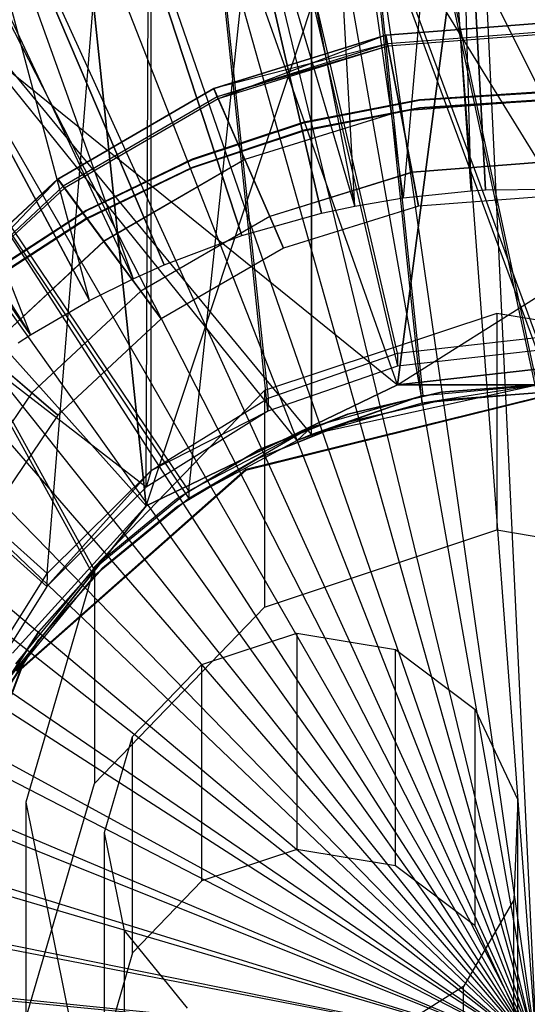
# Model space of a CAD drawing. Extents: x 0.1 to 16.1, y -7.1 to 6.9.
# Tile 52 of 118: x 7.832 to 8.075, y -0.089 to 0.382. Entities that reach past the tile are written whole.
import ezdxf

# ---------------------------------------------------------------- set-up
doc = ezdxf.new("R2010")
doc.units = 0
doc.header["$LTSCALE"] = 2.54
doc.layers.get('0').update_dxf_attribs({"color": 13, "linetype": 'CONTINUOUS'})

# ---------------------------------------------------------------- blocks, each defined once
blk = doc.blocks.new('DROPS_WOOD_A_PM_STL')
at = {"color": 0}
for p, q in [((7.95844, 2.09288, 13.79763), (8.05542, 0.30078, 14.34855)), ((7.95844, 2.09288, 13.79763), (8.05542, 0.30078, 14.34855)), ((7.92385, 2.09074, 13.79763), (8.04842, 0.30035, 14.34855)), ((7.92385, 2.09074, 13.79763), (8.04842, 0.30035, 14.34855)), ((7.76309, 2.07373, 13.79764), (8.01591, 0.29691, 14.34855)), ((7.76309, 2.07373, 13.79764), (8.01591, 0.29691, 14.34855)), ((7.64921, 2.05454, 13.79765), (7.99288, 0.29303, 14.34855)), ((7.64921, 2.05454, 13.79765), (7.99288, 0.29303, 14.34855)), ((7.9769, 0.28961, 14.34855), (7.57015, 2.03764, 13.79765)), ((7.9769, 0.28961, 14.34855), (7.57015, 2.03764, 13.79765)), ((7.38109, 1.98486, 13.79768), (7.93866, 0.27894, 14.34856)), ((7.38109, 1.98486, 13.79768), (7.93866, 0.27894, 14.34856)), ((7.19735, 1.91581, 13.79772), (7.90151, 0.26498, 14.34857)), ((7.19735, 1.91581, 13.79772), (7.90151, 0.26498, 14.34857)), ((7.12356, 1.88276, 13.79773), (7.88659, 0.25829, 14.34857)), ((7.12356, 1.88276, 13.79773), (7.88659, 0.25829, 14.34857)), ((7.02033, 1.831, 13.79776), (7.86571, 0.24783, 14.34858)), ((7.02033, 1.831, 13.79776), (7.86571, 0.24783, 14.34858)), ((6.88054, 1.74979, 13.7978), (7.83744, 0.2314, 14.34859)), ((6.88054, 1.74979, 13.7978), (7.83744, 0.2314, 14.34859)), ((7.84545, 0.11716, 26.37521), (7.15965, 0.73008, 26.30847)), ((7.84545, 0.11716, 26.37521), (7.15965, 0.73008, 26.30847)), ((7.84545, 0.11716, 26.37521), (7.89523, 0.73012, 26.37664)), ((7.84545, 0.11716, 26.37521), (7.89523, 0.73012, 26.37664)), ((8.01324, 0.2226, 26.37937), (7.89523, 0.73012, 26.37664)), ((7.89523, 0.73012, 26.37664), (7.95124, 0.20108, 26.37837)), ((8.01324, 0.2226, 26.37937), (7.89523, 0.73012, 26.37664)), ((8.0799, 0.23012, 26.37974), (7.89523, 0.73012, 26.37664)), ((8.0799, 0.23012, 26.37974), (7.89523, 0.73012, 26.37664)), ((7.89523, 0.16647, 26.37693), (7.89523, 0.73012, 26.37664)), ((7.89523, 0.16647, 26.37693), (7.89523, 0.73012, 26.37664)), ((7.89523, 0.73012, 26.37664), (7.95124, 0.20108, 26.37837)), ((7.89295, 0.15849, 14.38269), (7.15965, 0.72397, 14.45049)), ((7.89295, 0.15849, 14.38269), (7.15965, 0.72397, 14.45049)), ((7.84538, 0.1109, 14.38439), (7.15965, 0.72397, 14.45049)), ((7.84538, 0.1109, 14.38439), (7.15965, 0.72397, 14.45049)), ((7.89295, 0.15849, 14.38269), (7.89523, 0.72394, 14.38233)), ((7.89295, 0.15849, 14.38269), (7.89523, 0.72394, 14.38233)), ((7.95117, 0.19486, 14.38114), (7.89523, 0.72394, 14.38233)), ((7.89523, 0.72394, 14.38233), (8.01324, 0.21641, 14.38011)), ((7.95117, 0.19486, 14.38114), (7.89523, 0.72394, 14.38233)), ((8.14676, 0.21641, 14.38011), (7.89523, 0.72394, 14.38233)), ((8.14676, 0.21641, 14.38011), (7.89523, 0.72394, 14.38233)), ((8.0801, 0.22394, 14.37974), (7.89523, 0.72394, 14.38233)), ((8.0801, 0.22394, 14.37974), (7.89523, 0.72394, 14.38233)), ((7.89523, 0.72394, 14.38233), (8.01324, 0.21641, 14.38011)), ((7.89295, 0.14957, 39.41102), (7.38541, 0.71502, 39.35462)), ((7.38541, 0.71502, 39.35462), (8.01324, 0.20749, 39.41483)), ((7.38541, 0.71502, 39.35462), (8.01324, 0.20749, 39.41483)), ((7.89295, 0.14957, 31.41977), (7.38541, 0.71502, 31.47616)), ((7.89295, 0.14957, 31.41977), (7.38541, 0.71502, 31.47616)), ((7.89295, 0.14957, 39.41102), (7.38541, 0.71502, 39.35462)), ((7.89295, 0.14957, 43.4132), (7.83364, 0.71502, 43.4116)), ((7.89295, 0.14957, 43.4132), (7.83364, 0.71502, 43.4116)), ((8.01324, 0.20749, 43.41512), (7.83364, 0.71502, 43.4116)), ((8.01324, 0.20749, 43.41512), (7.83364, 0.71502, 43.4116)), ((7.83364, 0.71502, 27.41919), (7.89295, 0.14957, 27.41758)), ((8.14676, 0.20749, 27.41567), (7.83364, 0.71502, 27.41919)), ((8.14676, 0.20749, 27.41567), (7.83364, 0.71502, 27.41919)), ((8.01324, 0.20749, 27.41567), (7.83364, 0.71502, 27.41919)), ((8.01324, 0.20749, 27.41567), (7.83364, 0.71502, 27.41919)), ((7.83364, 0.71502, 27.41919), (7.89295, 0.14957, 27.41758)), ((7.89295, 0.14957, 31.41977), (8.08, 0.71502, 31.41539)), ((7.89295, 0.14957, 31.41977), (8.08, 0.71502, 31.41539)), ((8.01324, 0.20749, 43.41512), (8.81815, 0.71502, 43.38127)), ((8.01324, 0.20749, 43.41512), (8.81815, 0.71502, 43.38127)), ((8.08, 0.71502, 39.41539), (8.01324, 0.20749, 39.41483)), ((8.08, 0.71502, 39.41539), (8.01324, 0.20749, 39.41483)), ((8.01324, 0.20749, 31.41595), (8.08, 0.71502, 31.41539)), ((8.01324, 0.20749, 31.41595), (8.08, 0.71502, 31.41539)), ((7.86787, 0.11945, 38.91924), (7.54313, 0.7073, 38.88395)), ((7.86787, 0.11945, 38.91924), (7.54313, 0.7073, 38.88395)), ((7.91324, 0.1567, 38.92168), (7.54313, 0.7073, 38.88395)), ((7.91324, 0.1567, 38.92168), (7.54313, 0.7073, 38.88395)), ((7.91324, 0.1567, 38.92168), (7.97222, 0.70732, 38.92371)), ((7.91324, 0.1567, 38.92168), (7.97222, 0.70732, 38.92371)), ((7.97222, 0.70732, 38.92371), (8.08, 0.20732, 38.92498)), ((7.97222, 0.70732, 38.92371), (8.08, 0.20732, 38.92498)), ((7.97222, 0.70732, 38.92371), (8.02531, 0.20229, 38.9252)), ((7.97222, 0.18729, 38.92398), (7.97222, 0.70732, 38.92371)), ((7.97222, 0.18729, 38.92398), (7.97222, 0.70732, 38.92371)), ((7.97222, 0.70732, 38.92371), (8.02531, 0.20229, 38.9252)), ((7.54313, 0.70374, 31.96679), (7.86787, 0.11585, 31.93211)), ((7.54313, 0.70374, 31.96679), (7.86787, 0.11585, 31.93211)), ((7.54313, 0.70374, 31.96679), (7.91325, 0.15311, 31.92963)), ((7.97203, 0.18361, 31.9273), (7.54313, 0.70374, 31.96679)), ((7.97203, 0.18361, 31.9273), (7.54313, 0.70374, 31.96679)), ((7.96519, 0.18088, 31.92752), (7.54313, 0.70374, 31.96679)), ((7.96519, 0.18088, 31.92752), (7.54313, 0.70374, 31.96679)), ((7.54313, 0.70374, 31.96679), (7.91325, 0.15311, 31.92963)), ((7.97203, 0.18361, 31.9273), (7.97222, 0.70372, 31.92703)), ((7.97203, 0.18361, 31.9273), (7.97222, 0.70372, 31.92703)), ((8.08, 0.20371, 31.92563), (7.97222, 0.70372, 31.92703)), ((8.02501, 0.19863, 31.92606), (7.97222, 0.70372, 31.92703)), ((8.08, 0.20371, 31.92563), (7.97222, 0.70372, 31.92703)), ((8.02501, 0.19863, 31.92606), (7.97222, 0.70372, 31.92703)), ((8.04052, 0.57614, 14.29959), (8.01591, 0.29691, 14.34855)), ((8.04052, 0.57614, 14.29959), (8.01591, 0.29691, 14.34855)), ((8.05542, 0.30078, 14.34855), (8.04052, 0.57614, 14.29959)), ((8.04052, 0.57614, 14.29959), (8.04842, 0.30035, 14.34855)), ((8.05542, 0.30078, 14.34855), (8.04052, 0.57614, 14.29959)), ((8.04052, 0.57614, 14.29959), (8.04842, 0.30035, 14.34855)), ((7.97707, 0.56992, 14.2996), (8.01591, 0.29691, 14.34855)), ((7.99288, 0.29303, 14.34855), (7.97707, 0.56992, 14.2996)), ((7.99288, 0.29303, 14.34855), (7.97707, 0.56992, 14.2996)), ((7.97707, 0.56992, 14.2996), (8.01591, 0.29691, 14.34855)), ((7.9144, 0.5582, 14.2996), (7.9769, 0.28961, 14.34855)), ((7.99288, 0.29303, 14.34855), (7.9144, 0.5582, 14.2996)), ((7.9144, 0.5582, 14.2996), (7.9769, 0.28961, 14.34855)), ((7.99288, 0.29303, 14.34855), (7.9144, 0.5582, 14.2996)), ((7.93866, 0.27894, 14.34856), (7.853, 0.54106, 14.29961)), ((7.93866, 0.27894, 14.34856), (7.853, 0.54106, 14.29961)), ((7.90151, 0.26498, 14.34857), (7.79332, 0.51863, 14.29962)), ((7.79332, 0.51863, 14.29962), (7.88659, 0.25829, 14.34857)), ((7.90151, 0.26498, 14.34857), (7.79332, 0.51863, 14.29962)), ((7.86571, 0.24783, 14.34858), (7.79332, 0.51863, 14.29962)), ((7.86571, 0.24783, 14.34858), (7.79332, 0.51863, 14.29962)), ((7.79332, 0.51863, 14.29962), (7.88659, 0.25829, 14.34857)), ((7.86571, 0.24783, 14.34858), (7.73583, 0.49108, 14.29964)), ((7.73583, 0.49108, 14.29964), (7.83744, 0.2314, 14.34859)), ((7.73583, 0.49108, 14.29964), (7.83744, 0.2314, 14.34859)), ((7.86571, 0.24783, 14.34858), (7.73583, 0.49108, 14.29964)), ((7.83744, 0.2314, 14.34859), (7.68095, 0.45863, 14.29965)), ((7.83744, 0.2314, 14.34859), (7.68095, 0.45863, 14.29965)), ((8.08, -0.11157, 2.26919), (8.03795, 0.44959, 2.3228)), ((8.08, -0.11157, 2.26919), (8.03795, 0.44959, 2.3228)), ((8.08, -0.11157, 2.26919), (7.98229, 0.44261, 2.3228)), ((8.08, -0.11157, 2.26919), (7.98229, 0.44261, 2.3228)), ((8.08, -0.11157, 2.26919), (7.9276, 0.43013, 2.32281)), ((8.08, -0.11157, 2.26919), (7.9276, 0.43013, 2.32281)), ((8.08, -0.11157, 2.26919), (7.87442, 0.41226, 2.32282)), ((8.08, -0.11157, 2.26919), (7.87442, 0.41226, 2.32282)), ((8.08, -0.11157, 2.26919), (7.82329, 0.38919, 2.32283)), ((8.08, -0.11157, 2.26919), (7.82329, 0.38919, 2.32283)), ((8.00765, 0.37492, 211.49526), (8.09372, 0.38153, 211.49526)), ((8.00765, 0.37492, 211.49526), (8.09372, 0.38153, 211.49526)), ((8.09372, 0.38149, 211.41526), (8.00765, 0.37488, 211.41526)), ((8.09372, 0.38149, 211.41526), (8.00765, 0.37488, 211.41526)), ((8.00765, 0.37488, 211.40427), (8.09372, 0.38148, 211.40427)), ((8.00765, 0.37488, 211.40427), (8.09372, 0.38148, 211.40427)), ((8.09372, 0.38144, 211.32427), (8.00765, 0.37484, 211.32427)), ((8.09372, 0.38144, 211.32427), (8.00765, 0.37484, 211.32427)), ((8.09357, 0.37719, 211.41321), (8.00846, 0.37066, 211.41321)), ((8.09357, 0.37719, 211.41321), (8.00846, 0.37066, 211.41321)), ((7.92521, 0.34933, 211.49529), (8.00765, 0.37492, 211.49526)), ((7.92521, 0.34933, 211.49529), (8.00765, 0.37492, 211.49526)), ((7.92521, 0.34928, 211.40427), (8.00765, 0.37488, 211.40427)), ((8.00765, 0.37488, 211.41526), (7.92521, 0.34929, 211.41528)), ((8.00765, 0.37488, 211.41526), (7.92521, 0.34929, 211.41528)), ((7.92521, 0.34928, 211.40427), (8.00765, 0.37488, 211.40427)), ((8.00765, 0.37484, 211.32427), (7.92521, 0.34924, 211.32429)), ((8.00765, 0.37484, 211.32427), (7.92521, 0.34924, 211.32429)), ((8.00765, 0.37488, 211.40427), (7.92736, 0.34438, 211.40857)), ((8.00765, 0.37488, 211.40427), (7.92736, 0.34438, 211.40857)), ((8.00765, 0.37492, 211.49526), (8.01461, 0.33848, 211.48682)), ((8.00765, 0.37492, 211.49526), (8.01461, 0.33848, 211.48682)), ((8.00846, 0.37066, 211.41321), (8.00765, 0.37488, 211.41526)), ((8.00846, 0.37066, 211.41321), (8.00765, 0.37488, 211.41526)), ((8.00765, 0.37488, 211.40427), (8.00866, 0.36961, 211.40854)), ((8.00765, 0.37488, 211.40427), (8.00866, 0.36961, 211.40854)), ((8.01461, 0.3384, 211.33276), (8.00765, 0.37484, 211.32427)), ((8.01461, 0.3384, 211.33276), (8.00765, 0.37484, 211.32427)), ((8.09353, 0.37613, 211.40854), (8.00866, 0.36961, 211.40854)), ((8.09353, 0.37613, 211.40854), (8.00866, 0.36961, 211.40854)), ((8.00846, 0.37066, 211.41321), (7.92521, 0.34929, 211.41528)), ((8.00846, 0.37066, 211.41321), (7.92521, 0.34929, 211.41528)), ((8.00846, 0.37066, 211.41321), (7.92693, 0.34535, 211.41321)), ((8.00846, 0.37066, 211.41321), (7.92693, 0.34535, 211.41321)), ((8.00866, 0.36961, 211.40854), (7.92693, 0.34535, 211.41321)), ((8.00866, 0.36961, 211.40854), (7.92693, 0.34535, 211.41321)), ((8.00866, 0.36961, 211.40854), (7.92736, 0.34438, 211.40857)), ((8.00866, 0.36961, 211.40854), (7.92736, 0.34438, 211.40857)), ((8.00866, 0.36961, 211.40854), (8.00846, 0.37066, 211.41321)), ((8.00866, 0.36961, 211.40854), (8.00846, 0.37066, 211.41321)), ((8.08, -0.11157, 2.26919), (7.77471, 0.36114, 2.32284)), ((8.08, -0.11157, 2.26919), (7.77471, 0.36114, 2.32284)), ((7.85053, 0.30603, 211.49531), (7.92521, 0.34933, 211.49529)), ((7.85053, 0.30603, 211.49531), (7.92521, 0.34933, 211.49529)), ((7.92521, 0.34929, 211.41528), (7.85053, 0.30599, 211.41531)), ((7.92521, 0.34929, 211.41528), (7.85053, 0.30599, 211.41531)), ((7.85053, 0.30599, 211.4043), (7.92521, 0.34928, 211.40427)), ((7.85053, 0.30599, 211.4043), (7.92521, 0.34928, 211.40427)), ((7.92521, 0.34924, 211.32429), (7.85053, 0.30595, 211.32432)), ((7.92521, 0.34924, 211.32429), (7.85053, 0.30595, 211.32432)), ((7.92521, 0.34933, 211.49529), (7.9401, 0.31535, 211.48684)), ((7.92521, 0.34933, 211.49529), (7.9401, 0.31535, 211.48684)), ((7.92693, 0.34535, 211.41321), (7.92521, 0.34929, 211.41528)), ((7.92693, 0.34535, 211.41321), (7.92521, 0.34929, 211.41528)), ((7.92521, 0.34928, 211.40427), (7.92736, 0.34438, 211.40857)), ((7.92521, 0.34928, 211.40427), (7.92736, 0.34438, 211.40857)), ((7.9401, 0.31527, 211.33276), (7.92521, 0.34924, 211.32429)), ((7.9401, 0.31527, 211.33276), (7.92521, 0.34924, 211.32429)), ((7.92693, 0.34535, 211.41321), (7.85309, 0.30254, 211.41323)), ((7.92693, 0.34535, 211.41321), (7.85309, 0.30254, 211.41323)), ((7.92736, 0.34438, 211.40857), (7.85372, 0.30168, 211.40859)), ((7.92736, 0.34438, 211.40857), (7.85372, 0.30168, 211.40859)), ((7.92736, 0.34438, 211.40857), (7.92693, 0.34535, 211.41321)), ((7.92736, 0.34438, 211.40857), (7.92693, 0.34535, 211.41321)), ((8.0924, 0.34445, 211.48682), (8.01461, 0.33848, 211.48682)), ((8.0924, 0.34445, 211.48682), (8.01461, 0.33848, 211.48682)), ((8.0924, 0.34437, 211.33276), (8.01461, 0.3384, 211.33276)), ((8.0924, 0.34437, 211.33276), (8.01461, 0.3384, 211.33276)), ((8.08, 0.34758, 39.42491), (8.02373, 0.34397, 39.42491)), ((8.08, 0.34758, 39.42491), (8.02373, 0.34397, 39.42491)), ((8.02373, 0.34371, 38.92491), (8.08, 0.34732, 38.92491)), ((8.02373, 0.34371, 38.92491), (8.08, 0.34732, 38.92491)), ((8.02373, 0.34397, 39.42491), (7.96839, 0.33319, 39.42492)), ((8.02373, 0.34397, 39.42491), (7.96839, 0.33319, 39.42492)), ((7.96839, 0.33293, 38.92492), (8.02373, 0.34371, 38.92491)), ((7.96839, 0.33293, 38.92492), (8.02373, 0.34371, 38.92491)), ((8.02373, 0.34011, 31.93742), (7.96839, 0.32933, 31.93742)), ((8.02373, 0.34011, 31.93742), (7.96839, 0.32933, 31.93742)), ((7.96839, 0.32907, 31.43742), (8.02373, 0.33985, 31.43742)), ((7.96839, 0.32907, 31.43742), (8.02373, 0.33985, 31.43742)), ((8.02373, 0.34397, 39.42491), (8.02373, 0.34371, 38.92491)), ((8.02373, 0.34397, 39.42491), (8.02373, 0.34371, 38.92491)), ((8.08, 0.34372, 31.93741), (8.02373, 0.34011, 31.93742)), ((8.08, 0.34372, 31.93741), (8.02373, 0.34011, 31.93742)), ((8.02373, 0.33985, 31.43742), (8.08, 0.34346, 31.43741)), ((8.02373, 0.33985, 31.43742), (8.08, 0.34346, 31.43741)), ((8.02373, 0.34011, 31.93742), (8.02373, 0.33985, 31.43742)), ((8.02373, 0.34011, 31.93742), (8.02373, 0.33985, 31.43742)), ((8.01461, 0.33848, 211.48682), (7.9401, 0.31535, 211.48684)), ((8.01461, 0.33848, 211.48682), (7.9401, 0.31535, 211.48684)), ((8.01461, 0.3384, 211.33276), (7.9401, 0.31527, 211.33276)), ((8.01461, 0.3384, 211.33276), (7.9401, 0.31527, 211.33276)), ((8.01461, 0.33848, 211.48682), (8.0202, 0.30925, 211.46311)), ((8.01461, 0.33848, 211.48682), (8.0202, 0.30925, 211.46311)), ((8.0202, 0.30919, 211.35649), (8.01461, 0.3384, 211.33276)), ((8.0202, 0.30919, 211.35649), (8.01461, 0.3384, 211.33276)), ((7.96839, 0.33319, 39.42492), (7.91488, 0.31542, 39.42493)), ((7.96839, 0.33319, 39.42492), (7.91488, 0.31542, 39.42493)), ((7.91488, 0.31517, 38.92493), (7.96839, 0.33293, 38.92492)), ((7.91488, 0.31517, 38.92493), (7.96839, 0.33293, 38.92492)), ((7.96839, 0.33319, 39.42492), (7.96839, 0.33293, 38.92492)), ((7.96839, 0.33319, 39.42492), (7.96839, 0.33293, 38.92492)), ((8.08, -0.11157, 2.26919), (7.72916, 0.3284, 2.32286)), ((8.08, -0.11157, 2.26919), (7.72916, 0.3284, 2.32286)), ((7.96839, 0.32933, 31.93742), (7.91488, 0.31156, 31.93743)), ((7.96839, 0.32933, 31.93742), (7.91488, 0.31156, 31.93743)), ((7.91488, 0.31131, 31.43743), (7.96839, 0.32907, 31.43742)), ((7.91488, 0.31131, 31.43743), (7.96839, 0.32907, 31.43742)), ((7.96839, 0.32933, 31.93742), (7.96839, 0.32907, 31.43742)), ((7.96839, 0.32933, 31.93742), (7.96839, 0.32907, 31.43742)), ((7.91488, 0.31542, 39.42493), (7.86408, 0.29096, 39.42494)), ((7.91488, 0.31542, 39.42493), (7.86408, 0.29096, 39.42494)), ((7.86408, 0.2907, 38.92494), (7.91488, 0.31517, 38.92493)), ((7.86408, 0.2907, 38.92494), (7.91488, 0.31517, 38.92493)), ((7.91488, 0.31156, 31.93743), (7.86408, 0.2871, 31.93745)), ((7.91488, 0.31156, 31.93743), (7.86408, 0.2871, 31.93745)), ((7.86408, 0.28684, 31.43745), (7.91488, 0.31131, 31.43743)), ((7.86408, 0.28684, 31.43745), (7.91488, 0.31131, 31.43743)), ((7.9401, 0.31535, 211.48684), (7.87261, 0.27622, 211.48687)), ((7.9401, 0.31535, 211.48684), (7.87261, 0.27622, 211.48687)), ((7.9401, 0.31527, 211.33276), (7.87261, 0.27614, 211.33279)), ((7.9401, 0.31527, 211.33276), (7.87261, 0.27614, 211.33279)), ((7.91488, 0.31542, 39.42493), (7.91488, 0.31517, 38.92493)), ((7.91488, 0.31542, 39.42493), (7.91488, 0.31517, 38.92493)), ((7.91488, 0.31156, 31.93743), (7.91488, 0.31131, 31.43743)), ((7.91488, 0.31156, 31.93743), (7.91488, 0.31131, 31.43743)), ((7.9401, 0.31535, 211.48684), (7.95205, 0.28809, 211.46313)), ((7.9401, 0.31535, 211.48684), (7.95205, 0.28809, 211.46313)), ((7.95205, 0.28804, 211.35652), (7.9401, 0.31527, 211.33276)), ((7.95205, 0.28804, 211.35652), (7.9401, 0.31527, 211.33276)), ((8.09134, 0.31471, 211.46311), (8.0202, 0.30925, 211.46311)), ((8.09134, 0.31471, 211.46311), (8.0202, 0.30925, 211.46311)), ((8.09134, 0.31465, 211.35649), (8.0202, 0.30919, 211.35649)), ((8.09134, 0.31465, 211.35649), (8.0202, 0.30919, 211.35649)), ((8.0202, 0.30925, 211.46311), (7.95205, 0.28809, 211.46313)), ((8.0202, 0.30925, 211.46311), (7.95205, 0.28809, 211.46313)), ((8.0202, 0.30919, 211.35649), (7.95205, 0.28804, 211.35652)), ((8.0202, 0.30919, 211.35649), (7.95205, 0.28804, 211.35652)), ((8.0202, 0.30925, 211.46311), (8.02329, 0.29301, 211.42883)), ((8.0202, 0.30925, 211.46311), (8.02329, 0.29301, 211.42883)), ((8.02329, 0.29299, 211.3908), (8.0202, 0.30919, 211.35649)), ((8.02329, 0.29299, 211.3908), (8.0202, 0.30919, 211.35649)), ((7.78735, 0.24721, 211.49534), (7.85053, 0.30603, 211.49531)), ((7.78735, 0.24721, 211.49534), (7.85053, 0.30603, 211.49531)), ((7.78735, 0.24716, 211.40435), (7.85053, 0.30599, 211.4043)), ((7.85053, 0.30599, 211.41531), (7.78735, 0.24716, 211.41533)), ((7.85053, 0.30599, 211.41531), (7.78735, 0.24716, 211.41533)), ((7.78735, 0.24716, 211.40435), (7.85053, 0.30599, 211.4043)), ((7.85053, 0.30595, 211.32432), (7.78735, 0.24712, 211.32434)), ((7.85053, 0.30595, 211.32432), (7.78735, 0.24712, 211.32434)), ((7.85309, 0.30254, 211.41323), (7.79062, 0.24436, 211.41326)), ((7.85309, 0.30254, 211.41323), (7.79062, 0.24436, 211.41326)), ((7.85053, 0.30599, 211.4043), (7.79142, 0.24367, 211.40862)), ((7.85053, 0.30599, 211.4043), (7.79142, 0.24367, 211.40862)), ((7.85372, 0.30168, 211.40859), (7.79142, 0.24367, 211.40862)), ((7.85372, 0.30168, 211.40859), (7.79142, 0.24367, 211.40862)), ((7.85053, 0.30603, 211.49531), (7.87261, 0.27622, 211.48687)), ((7.85053, 0.30603, 211.49531), (7.87261, 0.27622, 211.48687)), ((7.85053, 0.30599, 211.41531), (7.85309, 0.30254, 211.41323)), ((7.85053, 0.30599, 211.41531), (7.85309, 0.30254, 211.41323)), ((7.85372, 0.30168, 211.40859), (7.85053, 0.30599, 211.4043)), ((7.85372, 0.30168, 211.40859), (7.85053, 0.30599, 211.4043)), ((7.87261, 0.27614, 211.33279), (7.85053, 0.30595, 211.32432)), ((7.87261, 0.27614, 211.33279), (7.85053, 0.30595, 211.32432)), ((7.85309, 0.30254, 211.41323), (7.85372, 0.30168, 211.40859)), ((7.85309, 0.30254, 211.41323), (7.85372, 0.30168, 211.40859)), ((8.01591, 0.29691, 14.34855), (8.04842, 0.30035, 14.34855)), ((8.01591, 0.29691, 14.34855), (8.04842, 0.30035, 14.34855)), ((8.09075, 0.29819, 211.42883), (8.02329, 0.29301, 211.42883)), ((8.09075, 0.29819, 211.42883), (8.02329, 0.29301, 211.42883)), ((8.09075, 0.29817, 211.3908), (8.02329, 0.29299, 211.3908)), ((8.09075, 0.29817, 211.3908), (8.02329, 0.29299, 211.3908)), ((8.04842, 0.30035, 14.34855), (8.05542, 0.30078, 14.34855)), ((8.04842, 0.30035, 14.34855), (8.05542, 0.30078, 14.34855)), ((8.05542, 0.30078, 14.34855), (8.09511, 0.3012, 14.34855)), ((8.05542, 0.30078, 14.34855), (8.09511, 0.3012, 14.34855)), ((8.02329, 0.29301, 211.42883), (7.95868, 0.27296, 211.42886)), ((8.02329, 0.29301, 211.42883), (7.95868, 0.27296, 211.42886)), ((8.02329, 0.29299, 211.3908), (7.95868, 0.27294, 211.3908)), ((8.02329, 0.29299, 211.3908), (7.95868, 0.27294, 211.3908)), ((7.9769, 0.28961, 14.34855), (7.99288, 0.29303, 14.34855)), ((7.9769, 0.28961, 14.34855), (7.99288, 0.29303, 14.34855)), ((7.99288, 0.29303, 14.34855), (8.01591, 0.29691, 14.34855)), ((7.99288, 0.29303, 14.34855), (8.01591, 0.29691, 14.34855)), ((8.02329, 0.29301, 211.42883), (8.02329, 0.29299, 211.3908)), ((8.02329, 0.29301, 211.42883), (8.02329, 0.29299, 211.3908)), ((8.08, -0.11157, 2.26919), (7.6871, 0.29128, 2.32288)), ((8.08, -0.11157, 2.26919), (7.6871, 0.29128, 2.32288)), ((7.86408, 0.29096, 39.42494), (7.81683, 0.2602, 39.42496)), ((7.86408, 0.29096, 39.42494), (7.81683, 0.2602, 39.42496)), ((7.81683, 0.25994, 38.92496), (7.86408, 0.2907, 38.92494)), ((7.81683, 0.25994, 38.92496), (7.86408, 0.2907, 38.92494)), ((7.86408, 0.29096, 39.42494), (7.86408, 0.2907, 38.92494)), ((7.86408, 0.29096, 39.42494), (7.86408, 0.2907, 38.92494)), ((7.95205, 0.28809, 211.46313), (7.89032, 0.2523, 211.46313)), ((7.95205, 0.28809, 211.46313), (7.89032, 0.2523, 211.46313)), ((7.95205, 0.28804, 211.35652), (7.89032, 0.25225, 211.35652)), ((7.95205, 0.28804, 211.35652), (7.89032, 0.25225, 211.35652)), ((7.93866, 0.27894, 14.34856), (7.9769, 0.28961, 14.34855)), ((7.93866, 0.27894, 14.34856), (7.9769, 0.28961, 14.34855)), ((7.95205, 0.28809, 211.46313), (7.95868, 0.27296, 211.42886)), ((7.95205, 0.28809, 211.46313), (7.95868, 0.27296, 211.42886)), ((7.95868, 0.27294, 211.3908), (7.95205, 0.28804, 211.35652)), ((7.95868, 0.27294, 211.3908), (7.95205, 0.28804, 211.35652)), ((7.86408, 0.2871, 31.93745), (7.81683, 0.25634, 31.93746)), ((7.86408, 0.2871, 31.93745), (7.81683, 0.25634, 31.93746)), ((7.81683, 0.25609, 31.43746), (7.86408, 0.28684, 31.43745)), ((7.81683, 0.25609, 31.43746), (7.86408, 0.28684, 31.43745)), ((7.86408, 0.2871, 31.93745), (7.86408, 0.28684, 31.43745)), ((7.86408, 0.2871, 31.93745), (7.86408, 0.28684, 31.43745)), ((7.90151, 0.26498, 14.34857), (7.93866, 0.27894, 14.34856)), ((7.90151, 0.26498, 14.34857), (7.93866, 0.27894, 14.34856)), ((7.87261, 0.27622, 211.48687), (7.81551, 0.22305, 211.48689)), ((7.87261, 0.27622, 211.48687), (7.81551, 0.22305, 211.48689)), ((7.87261, 0.27614, 211.33279), (7.81551, 0.22297, 211.33281)), ((7.87261, 0.27614, 211.33279), (7.81551, 0.22297, 211.33281)), ((7.87261, 0.27622, 211.48687), (7.89032, 0.2523, 211.46313)), ((7.87261, 0.27622, 211.48687), (7.89032, 0.2523, 211.46313)), ((7.89032, 0.25225, 211.35652), (7.87261, 0.27614, 211.33279)), ((7.89032, 0.25225, 211.35652), (7.87261, 0.27614, 211.33279)), ((7.95868, 0.27296, 211.42886), (7.90014, 0.23902, 211.42886)), ((7.95868, 0.27296, 211.42886), (7.90014, 0.23902, 211.42886)), ((7.95868, 0.27294, 211.3908), (7.90014, 0.239, 211.39082)), ((7.95868, 0.27294, 211.3908), (7.90014, 0.239, 211.39082)), ((7.95868, 0.27296, 211.42886), (7.95868, 0.27294, 211.3908)), ((7.95868, 0.27296, 211.42886), (7.95868, 0.27294, 211.3908)), ((7.88659, 0.25829, 14.34857), (7.90151, 0.26498, 14.34857)), ((7.88659, 0.25829, 14.34857), (7.90151, 0.26498, 14.34857)), ((7.86571, 0.24783, 14.34858), (7.88659, 0.25829, 14.34857)), ((7.86571, 0.24783, 14.34858), (7.88659, 0.25829, 14.34857)), ((8.08, -0.11157, 2.26919), (7.64894, 0.25015, 2.3229)), ((8.08, -0.11157, 2.26919), (7.64894, 0.25015, 2.3229)), ((7.89032, 0.2523, 211.46313), (7.8381, 0.20368, 211.46316)), ((7.89032, 0.2523, 211.46313), (7.8381, 0.20368, 211.46316)), ((7.89032, 0.25225, 211.35652), (7.8381, 0.20362, 211.35654)), ((7.89032, 0.25225, 211.35652), (7.8381, 0.20362, 211.35654)), ((7.89032, 0.2523, 211.46313), (7.90014, 0.23902, 211.42886)), ((7.89032, 0.2523, 211.46313), (7.90014, 0.23902, 211.42886)), ((7.90014, 0.239, 211.39082), (7.89032, 0.25225, 211.35652)), ((7.90014, 0.239, 211.39082), (7.89032, 0.25225, 211.35652)), ((7.83744, 0.2314, 14.34859), (7.86571, 0.24783, 14.34858)), ((7.83744, 0.2314, 14.34859), (7.86571, 0.24783, 14.34858)), ((8.0608, 0.24159, 213.57922), (7.94949, 0.20469, 213.57922)), ((8.0608, 0.24159, 213.57922), (7.94949, 0.20469, 213.57922)), ((8.17651, 0.22254, 213.57922), (8.0608, 0.24159, 213.57922)), ((8.0608, 0.24159, 213.57922), (8.0608, 0.13799, 12.57924)), ((8.17651, 0.22254, 213.57922), (8.0608, 0.24159, 213.57922)), ((8.0608, 0.24159, 213.57922), (8.0608, 0.13799, 12.57924)), ((7.90014, 0.23902, 211.42886), (7.85063, 0.19291, 211.42888)), ((7.90014, 0.23902, 211.42886), (7.85063, 0.19291, 211.42888)), ((7.90014, 0.239, 211.39082), (7.85063, 0.19289, 211.39084)), ((7.90014, 0.239, 211.39082), (7.85063, 0.19289, 211.39084)), ((7.90014, 0.23902, 211.42886), (7.90014, 0.239, 211.39082)), ((7.90014, 0.23902, 211.42886), (7.90014, 0.239, 211.39082)), ((7.83154, 0.22762, 14.34859), (7.83744, 0.2314, 14.34859)), ((7.83154, 0.22762, 14.34859), (7.83744, 0.2314, 14.34859)), ((8.01324, 0.2226, 26.37937), (8.0799, 0.23012, 26.37974)), ((8.01324, 0.2226, 26.37937), (8.0799, 0.23012, 26.37974)), ((7.81551, 0.22305, 211.48689), (7.8381, 0.20368, 211.46316)), ((7.81551, 0.22305, 211.48689), (7.8381, 0.20368, 211.46316)), ((7.8381, 0.20362, 211.35654), (7.81551, 0.22297, 211.33281)), ((7.8381, 0.20362, 211.35654), (7.81551, 0.22297, 211.33281)), ((7.95124, 0.20108, 26.37837), (8.01324, 0.2226, 26.37937)), ((7.95124, 0.20108, 26.37837), (8.01324, 0.2226, 26.37937)), ((8.0801, 0.22394, 14.37974), (8.01324, 0.21641, 14.38011)), ((8.0801, 0.22394, 14.37974), (8.01324, 0.21641, 14.38011)), ((8.01324, 0.2226, 26.37937), (8.01324, 0.21641, 14.38011)), ((8.01324, 0.2226, 26.37937), (8.01324, 0.21641, 14.38011)), ((8.01324, 0.21641, 14.38011), (7.95117, 0.19486, 14.38114)), ((8.01324, 0.21641, 14.38011), (7.95117, 0.19486, 14.38114)), ((8.08, 0.21502, 39.41539), (8.01324, 0.20749, 39.41483)), ((8.01324, 0.20749, 31.41595), (8.08, 0.21502, 31.41539)), ((8.01324, 0.20749, 43.41512), (8.08, 0.21502, 39.41539)), ((8.01324, 0.20749, 43.41512), (8.08, 0.21502, 39.41539)), ((8.08, 0.21502, 39.41539), (8.01324, 0.20749, 39.41483)), ((8.01324, 0.20749, 27.41567), (8.08, 0.21502, 31.41539)), ((8.01324, 0.20749, 31.41595), (8.08, 0.21502, 31.41539)), ((8.01324, 0.20749, 27.41567), (8.08, 0.21502, 31.41539)), ((7.89295, 0.14957, 43.4132), (8.01324, 0.20749, 43.41512)), ((8.01324, 0.20749, 27.41567), (7.89295, 0.14957, 27.41758)), ((8.01324, 0.20749, 39.41483), (7.89295, 0.14957, 39.41102)), ((7.89295, 0.14957, 31.41977), (8.01324, 0.20749, 31.41595)), ((7.89295, 0.14957, 43.4132), (8.01324, 0.20749, 43.41512)), ((8.01324, 0.20749, 39.41483), (7.89295, 0.14957, 39.41102)), ((8.01324, 0.20749, 27.41567), (7.89295, 0.14957, 27.41758)), ((7.89295, 0.14957, 31.41977), (8.01324, 0.20749, 31.41595)), ((8.01324, 0.20749, 43.41512), (8.14676, 0.20749, 43.41512)), ((8.14676, 0.20749, 27.41567), (8.01324, 0.20749, 27.41567)), ((8.01324, 0.20749, 43.41512), (8.14676, 0.20749, 43.41512)), ((8.01324, 0.20749, 43.41512), (8.01324, 0.20749, 39.41483)), ((8.01324, 0.20749, 43.41512), (8.01324, 0.20749, 39.41483)), ((8.01324, 0.20749, 27.41567), (8.01324, 0.20749, 31.41595)), ((8.01324, 0.20749, 27.41567), (8.01324, 0.20749, 31.41595)), ((8.14676, 0.20749, 27.41567), (8.01324, 0.20749, 27.41567)), ((8.0342, 0.20406, 39.42498), (8.08, 0.20758, 39.42498)), ((8.0342, 0.20406, 39.42498), (8.08, 0.20758, 39.42498)), ((8.08, -0.11157, 2.26919), (7.61507, 0.20544, 2.32292)), ((8.08, -0.11157, 2.26919), (7.61507, 0.20544, 2.32292)), ((7.8381, 0.20368, 211.46316), (7.79801, 0.14465, 211.46321)), ((7.8381, 0.20368, 211.46316), (7.79801, 0.14465, 211.46321)), ((7.8381, 0.20362, 211.35654), (7.79801, 0.14459, 211.35659)), ((7.8381, 0.20362, 211.35654), (7.79801, 0.14459, 211.35659)), ((7.8381, 0.20368, 211.46316), (7.85063, 0.19291, 211.42888)), ((7.8381, 0.20368, 211.46316), (7.85063, 0.19291, 211.42888)), ((7.85063, 0.19289, 211.39084), (7.8381, 0.20362, 211.35654)), ((7.85063, 0.19289, 211.39084), (7.8381, 0.20362, 211.35654)), ((7.94949, 0.20469, 213.57922), (7.86808, 0.12029, 213.57927)), ((7.94949, 0.20469, 213.57922), (7.86808, 0.12029, 213.57927)), ((7.94949, 0.20469, 213.57922), (7.94949, 0.10109, 12.57926)), ((7.94949, 0.20469, 213.57922), (7.94949, 0.10109, 12.57926)), ((8.08, 0.20732, 38.92498), (7.97203, 0.18361, 31.9273)), ((8.08, 0.20732, 38.92498), (7.97203, 0.18361, 31.9273)), ((7.98948, 0.1936, 39.42499), (8.0342, 0.20406, 39.42498)), ((7.98948, 0.1936, 39.42499), (8.0342, 0.20406, 39.42498)), ((8.0342, 0.20381, 38.92498), (7.98948, 0.19334, 38.92499)), ((8.0342, 0.20381, 38.92498), (7.98948, 0.19334, 38.92499)), ((8.08, 0.20732, 38.92498), (8.02501, 0.19863, 31.92606)), ((8.08, 0.20732, 38.92498), (8.02501, 0.19863, 31.92606)), ((8.08, 0.20371, 31.92563), (8.02501, 0.19863, 31.92606)), ((8.08, 0.20371, 31.92563), (8.02501, 0.19863, 31.92606)), ((8.02531, 0.20229, 38.9252), (8.08, 0.20732, 38.92498)), ((8.02531, 0.20229, 38.9252), (8.08, 0.20732, 38.92498)), ((8.08, 0.20732, 38.92498), (8.0342, 0.20381, 38.92498)), ((8.08, 0.20732, 38.92498), (8.0342, 0.20381, 38.92498)), ((8.0342, 0.20381, 38.92498), (8.0342, 0.20406, 39.42498)), ((8.0342, 0.20381, 38.92498), (8.0342, 0.20406, 39.42498)), ((8.0342, 0.20021, 31.93749), (8.08, 0.20372, 31.93749)), ((8.0342, 0.20021, 31.93749), (8.08, 0.20372, 31.93749)), ((8.08, 0.20346, 31.43749), (8.0342, 0.19995, 31.43749)), ((8.08, 0.20346, 31.43749), (8.0342, 0.19995, 31.43749)), ((7.89523, 0.16647, 26.37693), (7.95124, 0.20108, 26.37837)), ((7.89523, 0.16647, 26.37693), (7.95124, 0.20108, 26.37837)), ((7.94058, 0.16702, 27.39642), (8.08, 0.20138, 27.3964)), ((7.94058, 0.16702, 27.39642), (8.08, 0.20138, 27.3964)), ((8.08, 0.20086, 26.3964), (7.94058, 0.1665, 26.39642)), ((8.08, 0.20086, 26.3964), (7.94058, 0.1665, 26.39642)), ((7.95124, 0.20108, 26.37837), (7.95117, 0.19486, 14.38114)), ((7.95124, 0.20108, 26.37837), (7.95117, 0.19486, 14.38114)), ((8.02531, 0.20229, 38.9252), (7.96519, 0.18088, 31.92752)), ((8.02531, 0.20229, 38.9252), (7.96519, 0.18088, 31.92752)), ((8.02531, 0.20229, 38.9252), (7.97203, 0.18361, 31.9273)), ((8.02531, 0.20229, 38.9252), (7.97203, 0.18361, 31.9273)), ((8.02501, 0.19863, 31.92606), (7.97203, 0.18361, 31.9273)), ((8.02501, 0.19863, 31.92606), (7.97203, 0.18361, 31.9273)), ((7.97222, 0.18729, 38.92398), (8.02531, 0.20229, 38.9252)), ((7.97222, 0.18729, 38.92398), (8.02531, 0.20229, 38.9252)), ((7.98948, 0.18974, 31.93749), (8.0342, 0.20021, 31.93749)), ((7.98948, 0.18974, 31.93749), (8.0342, 0.20021, 31.93749)), ((8.0342, 0.19995, 31.43749), (7.98948, 0.18948, 31.43749)), ((8.0342, 0.19995, 31.43749), (7.98948, 0.18948, 31.43749)), ((8.0342, 0.19995, 31.43749), (8.0342, 0.20021, 31.93749)), ((8.0342, 0.19995, 31.43749), (8.0342, 0.20021, 31.93749)), ((7.95117, 0.19486, 14.38114), (7.89295, 0.15849, 14.38269)), ((7.95117, 0.19486, 14.38114), (7.89295, 0.15849, 14.38269)), ((7.89523, 0.16647, 26.37693), (7.95117, 0.19486, 14.38114)), ((7.89523, 0.16647, 26.37693), (7.95117, 0.19486, 14.38114)), ((7.94688, 0.17643, 39.425), (7.98948, 0.1936, 39.42499)), ((7.94688, 0.17643, 39.425), (7.98948, 0.1936, 39.42499)), ((7.98948, 0.19334, 38.92499), (7.94688, 0.17617, 38.925)), ((7.98948, 0.19334, 38.92499), (7.94688, 0.17617, 38.925)), ((7.98948, 0.19334, 38.92499), (7.98948, 0.1936, 39.42499)), ((7.98948, 0.19334, 38.92499), (7.98948, 0.1936, 39.42499)), ((7.85063, 0.19291, 211.42888), (7.81262, 0.13694, 211.42893)), ((7.85063, 0.19291, 211.42888), (7.81262, 0.13694, 211.42893)), ((7.85063, 0.19289, 211.39084), (7.81262, 0.13692, 211.39087)), ((7.85063, 0.19289, 211.39084), (7.81262, 0.13692, 211.39087)), ((7.85063, 0.19291, 211.42888), (7.85063, 0.19289, 211.39084)), ((7.85063, 0.19291, 211.42888), (7.85063, 0.19289, 211.39084)), ((7.94688, 0.17257, 31.9375), (7.98948, 0.18974, 31.93749)), ((7.94688, 0.17257, 31.9375), (7.98948, 0.18974, 31.93749)), ((7.98948, 0.18948, 31.43749), (7.94688, 0.17231, 31.4375)), ((7.98948, 0.18948, 31.43749), (7.94688, 0.17231, 31.4375)), ((7.98948, 0.18948, 31.43749), (7.98948, 0.18974, 31.93749)), ((7.98948, 0.18948, 31.43749), (7.98948, 0.18974, 31.93749)), ((7.91324, 0.1567, 38.92168), (7.97222, 0.18729, 38.92398)), ((7.91324, 0.1567, 38.92168), (7.97222, 0.18729, 38.92398)), ((7.97222, 0.18729, 38.92398), (7.91325, 0.15311, 31.92963)), ((7.97222, 0.18729, 38.92398), (7.91325, 0.15311, 31.92963)), ((7.97222, 0.18729, 38.92398), (7.96519, 0.18088, 31.92752)), ((7.97222, 0.18729, 38.92398), (7.96519, 0.18088, 31.92752)), ((7.96519, 0.18088, 31.92752), (7.91325, 0.15311, 31.92963)), ((7.96519, 0.18088, 31.92752), (7.91325, 0.15311, 31.92963)), ((7.97203, 0.18361, 31.9273), (7.96519, 0.18088, 31.92752)), ((7.97203, 0.18361, 31.9273), (7.96519, 0.18088, 31.92752)), ((7.9074, 0.15296, 39.42501), (7.94688, 0.17643, 39.425)), ((7.9074, 0.15296, 39.42501), (7.94688, 0.17643, 39.425)), ((7.94688, 0.17617, 38.925), (7.9074, 0.1527, 38.92501)), ((7.94688, 0.17617, 38.925), (7.9074, 0.1527, 38.92501)), ((7.94688, 0.17617, 38.925), (7.94688, 0.17643, 39.425)), ((7.94688, 0.17617, 38.925), (7.94688, 0.17643, 39.425)), ((7.9074, 0.1491, 31.93752), (7.94688, 0.17257, 31.9375)), ((7.9074, 0.1491, 31.93752), (7.94688, 0.17257, 31.9375)), ((7.94688, 0.17231, 31.4375), (7.9074, 0.14884, 31.43752)), ((7.94688, 0.17231, 31.4375), (7.9074, 0.14884, 31.43752)), ((7.94688, 0.17231, 31.4375), (7.94688, 0.17257, 31.9375)), ((7.94688, 0.17231, 31.4375), (7.94688, 0.17257, 31.9375)), ((7.8331, 0.0718, 27.39647), (7.94058, 0.16702, 27.39642)), ((7.8331, 0.0718, 27.39647), (7.94058, 0.16702, 27.39642)), ((7.94058, 0.1665, 26.39642), (7.8331, 0.07128, 26.39647)), ((7.94058, 0.1665, 26.39642), (7.8331, 0.07128, 26.39647)), ((7.89523, 0.16647, 26.37693), (7.84538, 0.1109, 14.38439)), ((7.89523, 0.16647, 26.37693), (7.84538, 0.1109, 14.38439)), ((7.84545, 0.11716, 26.37521), (7.89523, 0.16647, 26.37693)), ((7.84545, 0.11716, 26.37521), (7.89523, 0.16647, 26.37693)), ((7.89523, 0.16647, 26.37693), (7.89295, 0.15849, 14.38269)), ((7.89523, 0.16647, 26.37693), (7.89295, 0.15849, 14.38269)), ((7.94058, 0.1665, 26.39642), (7.94058, 0.16702, 27.39642)), ((7.94058, 0.1665, 26.39642), (7.94058, 0.16702, 27.39642)), ((8.08, -0.11157, 2.26919), (7.58582, 0.15757, 2.32295)), ((8.08, -0.11157, 2.26919), (7.58582, 0.15757, 2.32295)), ((7.89295, 0.15849, 14.38269), (7.84538, 0.1109, 14.38439)), ((7.89295, 0.15849, 14.38269), (7.84538, 0.1109, 14.38439)), ((7.86787, 0.11945, 38.91924), (7.91324, 0.1567, 38.92168)), ((7.86787, 0.11945, 38.91924), (7.91324, 0.1567, 38.92168)), ((7.91324, 0.1567, 38.92168), (7.91325, 0.15311, 31.92963)), ((7.91324, 0.1567, 38.92168), (7.91325, 0.15311, 31.92963)), ((7.91325, 0.15311, 31.92963), (7.86787, 0.11585, 31.93211)), ((7.91325, 0.15311, 31.92963), (7.86787, 0.11585, 31.93211)), ((7.87197, 0.12374, 39.42503), (7.9074, 0.15296, 39.42501)), ((7.87197, 0.12374, 39.42503), (7.9074, 0.15296, 39.42501)), ((7.9074, 0.1527, 38.92501), (7.87197, 0.12348, 38.92503)), ((7.9074, 0.1527, 38.92501), (7.87197, 0.12348, 38.92503)), ((7.9074, 0.1527, 38.92501), (7.9074, 0.15296, 39.42501)), ((7.9074, 0.1527, 38.92501), (7.9074, 0.15296, 39.42501)), ((7.80971, 0.04518, 31.42454), (7.89295, 0.14957, 31.41977)), ((7.89295, 0.14957, 39.41102), (7.80971, 0.04518, 39.40625)), ((7.89295, 0.14957, 39.41102), (7.80971, 0.04518, 39.40625)), ((7.89295, 0.14957, 31.41977), (7.80971, 0.04518, 27.41996)), ((7.89295, 0.14957, 31.41977), (7.80971, 0.04518, 27.41996)), ((7.80971, 0.04518, 31.42454), (7.89295, 0.14957, 31.41977)), ((7.82881, 0.07904, 43.41145), (7.89295, 0.14957, 43.4132)), ((7.89295, 0.14957, 27.41758), (7.82881, 0.07904, 27.41934)), ((7.82881, 0.07904, 43.41145), (7.89295, 0.14957, 43.4132)), ((7.82881, 0.07904, 43.41145), (7.89295, 0.14957, 39.41102)), ((7.82881, 0.07904, 43.41145), (7.89295, 0.14957, 39.41102)), ((7.82881, 0.07904, 27.41934), (7.89295, 0.14957, 31.41977)), ((7.89295, 0.14957, 27.41758), (7.82881, 0.07904, 27.41934)), ((7.82881, 0.07904, 27.41934), (7.89295, 0.14957, 31.41977)), ((7.87197, 0.11988, 31.93753), (7.9074, 0.1491, 31.93752)), ((7.87197, 0.11988, 31.93753), (7.9074, 0.1491, 31.93752)), ((7.9074, 0.14884, 31.43752), (7.87197, 0.11962, 31.43753)), ((7.9074, 0.14884, 31.43752), (7.87197, 0.11962, 31.43753)), ((7.89295, 0.14957, 43.4132), (7.89295, 0.14957, 39.41102)), ((7.89295, 0.14957, 43.4132), (7.89295, 0.14957, 39.41102)), ((7.89295, 0.14957, 27.41758), (7.89295, 0.14957, 31.41977)), ((7.89295, 0.14957, 27.41758), (7.89295, 0.14957, 31.41977)), ((7.9074, 0.14884, 31.43752), (7.9074, 0.1491, 31.93752)), ((7.9074, 0.14884, 31.43752), (7.9074, 0.1491, 31.93752)), ((7.94949, 0.10109, 12.57926), (8.0608, 0.13799, 12.57924)), ((7.94949, 0.10109, 12.57926), (8.0608, 0.13799, 12.57924)), ((8.0608, 0.13799, 12.57924), (8.17651, 0.11893, 12.57925)), ((8.0608, 0.13799, 12.57924), (8.17651, 0.11893, 12.57925)), ((7.84141, 0.08945, 39.42504), (7.87197, 0.12374, 39.42503)), ((7.84141, 0.08945, 39.42504), (7.87197, 0.12374, 39.42503)), ((7.87197, 0.12348, 38.92503), (7.84141, 0.08919, 38.92504)), ((7.87197, 0.12348, 38.92503), (7.84141, 0.08919, 38.92504)), ((7.87197, 0.12348, 38.92503), (7.87197, 0.12374, 39.42503)), ((7.87197, 0.12348, 38.92503), (7.87197, 0.12374, 39.42503)), ((7.83047, 0.07386, 38.91679), (7.86787, 0.11945, 38.91924)), ((7.83047, 0.07386, 38.91679), (7.86787, 0.11945, 38.91924)), ((7.86808, 0.12029, 213.57927), (7.83522, 0.00773, 213.57935)), ((7.86808, 0.12029, 213.57927), (7.83522, 0.00773, 213.57935)), ((7.84141, 0.08559, 31.93755), (7.87197, 0.11988, 31.93753)), ((7.84141, 0.08559, 31.93755), (7.87197, 0.11988, 31.93753)), ((7.87197, 0.11962, 31.43753), (7.84141, 0.08533, 31.43755)), ((7.87197, 0.11962, 31.43753), (7.84141, 0.08533, 31.43755)), ((7.86787, 0.11945, 38.91924), (7.86787, 0.11585, 31.93211)), ((7.86787, 0.11945, 38.91924), (7.86787, 0.11585, 31.93211)), ((7.86808, 0.12029, 213.57927), (7.86808, 0.01669, 12.5793)), ((7.86808, 0.12029, 213.57927), (7.86808, 0.01669, 12.5793)), ((7.87197, 0.11962, 31.43753), (7.87197, 0.11988, 31.93753)), ((7.87197, 0.11962, 31.43753), (7.87197, 0.11988, 31.93753)), ((7.80971, 0.06028, 26.37373), (7.84545, 0.11716, 26.37521)), ((7.80971, 0.06028, 26.37373), (7.84545, 0.11716, 26.37521)), ((7.86787, 0.11585, 31.93211), (7.83061, 0.07046, 31.93459)), ((7.86787, 0.11585, 31.93211), (7.83061, 0.07046, 31.93459)), ((7.84545, 0.11716, 26.37521), (7.84538, 0.1109, 14.38439)), ((7.84545, 0.11716, 26.37521), (7.84538, 0.1109, 14.38439)), ((7.84538, 0.1109, 14.38439), (7.80971, 0.0541, 14.38592)), ((7.84538, 0.1109, 14.38439), (7.80971, 0.0541, 14.38592)), ((8.08, -0.11157, 2.26919), (7.56148, 0.10703, 2.32297)), ((8.08, -0.11157, 2.26919), (7.56148, 0.10703, 2.32297)), ((7.86808, 0.01669, 12.5793), (7.94949, 0.10109, 12.57926)), ((7.86808, 0.01669, 12.5793), (7.94949, 0.10109, 12.57926)), ((7.81645, 0.0509, 39.42506), (7.84141, 0.08945, 39.42504)), ((7.81645, 0.0509, 39.42506), (7.84141, 0.08945, 39.42504)), ((7.84141, 0.08919, 38.92504), (7.81645, 0.05064, 38.92506)), ((7.84141, 0.08919, 38.92504), (7.81645, 0.05064, 38.92506)), ((7.81645, 0.04704, 31.93757), (7.84141, 0.08559, 31.93755)), ((7.81645, 0.04704, 31.93757), (7.84141, 0.08559, 31.93755)), ((7.84141, 0.08533, 31.43755), (7.81645, 0.04678, 31.43757)), ((7.84141, 0.08533, 31.43755), (7.81645, 0.04678, 31.43757)), ((7.84141, 0.08919, 38.92504), (7.84141, 0.08945, 39.42504)), ((7.84141, 0.08919, 38.92504), (7.84141, 0.08945, 39.42504)), ((7.84141, 0.08533, 31.43755), (7.84141, 0.08559, 31.93755)), ((7.84141, 0.08533, 31.43755), (7.84141, 0.08559, 31.93755)), ((7.91961, 0.07356, 213.5793), (7.96504, 0.08862, 213.5793)), ((7.91961, 0.07356, 213.5793), (7.96504, 0.08862, 213.5793)), ((7.96504, 0.08862, 213.5793), (8.01227, 0.08084, 213.5793)), ((7.96504, 0.08862, 213.5793), (7.96504, -0.01499, 12.57932)), ((7.96504, 0.08862, 213.5793), (8.01227, 0.08084, 213.5793)), ((7.96504, 0.08862, 213.5793), (7.96504, -0.01499, 12.57932)), ((8.01227, 0.08084, 213.5793), (8.05047, 0.05201, 213.57932)), ((8.01227, -0.02276, 12.57932), (8.01227, 0.08084, 213.5793)), ((8.01227, -0.02276, 12.57932), (8.01227, 0.08084, 213.5793)), ((8.01227, 0.08084, 213.5793), (8.05047, 0.05201, 213.57932)), ((7.78219, -0.06246, 27.39654), (7.8331, 0.0718, 27.39647)), ((7.78219, -0.06246, 27.39654), (7.8331, 0.0718, 27.39647)), ((7.8331, 0.07128, 26.39647), (7.78219, -0.06297, 26.39654)), ((7.8331, 0.07128, 26.39647), (7.78219, -0.06297, 26.39654)), ((7.8331, 0.07128, 26.39647), (7.8331, 0.0718, 27.39647)), ((7.8331, 0.07128, 26.39647), (7.8331, 0.0718, 27.39647)), ((7.88638, 0.03911, 213.57932), (7.91961, 0.07356, 213.5793)), ((7.88638, 0.03911, 213.57932), (7.91961, 0.07356, 213.5793)), ((7.91961, -0.03005, 12.57933), (7.91961, 0.07356, 213.5793)), ((7.91961, -0.03005, 12.57933), (7.91961, 0.07356, 213.5793)), ((8.08, -0.11157, 2.26919), (7.5423, 0.05432, 2.323)), ((8.08, -0.11157, 2.26919), (7.5423, 0.05432, 2.323)), ((8.05047, 0.05201, 213.57932), (8.0709, 0.00872, 213.57932)), ((8.05047, -0.0516, 12.57934), (8.05047, 0.05201, 213.57932)), ((8.05047, -0.0516, 12.57934), (8.05047, 0.05201, 213.57932)), ((8.05047, 0.05201, 213.57932), (8.0709, 0.00872, 213.57932)), ((7.87297, -0.00684, 213.57935), (7.88638, 0.03911, 213.57932)), ((7.87297, -0.00684, 213.57935), (7.88638, 0.03911, 213.57932)), ((7.88638, -0.0645, 12.57934), (7.88638, 0.03911, 213.57932)), ((7.88638, -0.0645, 12.57934), (7.88638, 0.03911, 213.57932)), ((7.83522, -0.09588, 12.57936), (7.86808, 0.01669, 12.5793)), ((7.83522, -0.09588, 12.57936), (7.86808, 0.01669, 12.5793)), ((7.83522, 0.00773, 213.57935), (7.85843, -0.10722, 213.57939)), ((7.83522, 0.00773, 213.57935), (7.85843, -0.10722, 213.57939)), ((7.83522, 0.00773, 213.57935), (7.83522, -0.09588, 12.57936)), ((7.83522, 0.00773, 213.57935), (7.83522, -0.09588, 12.57936)), ((8.0709, 0.00872, 213.57932), (8.06887, -0.0391, 213.57935)), ((8.0709, 0.00872, 213.57932), (8.06887, -0.0391, 213.57935)), ((8.0709, -0.09488, 12.57936), (8.0709, 0.00872, 213.57932)), ((8.0709, -0.09488, 12.57936), (8.0709, 0.00872, 213.57932)), ((7.52845, -0.00005, 2.32303), (8.08, -0.11157, 2.26919)), ((7.52845, -0.00005, 2.32303), (8.08, -0.11157, 2.26919)), ((7.88245, -0.05375, 213.57937), (7.87297, -0.00684, 213.57935)), ((7.87297, -0.11044, 12.57937), (7.87297, -0.00684, 213.57935)), ((7.88245, -0.05375, 213.57937), (7.87297, -0.00684, 213.57935)), ((7.87297, -0.11044, 12.57937), (7.87297, -0.00684, 213.57935)), ((7.96504, -0.01499, 12.57932), (7.91961, -0.03005, 12.57933)), ((7.96504, -0.01499, 12.57932), (7.91961, -0.03005, 12.57933)), ((8.01227, -0.02276, 12.57932), (7.96504, -0.01499, 12.57932)), ((8.01227, -0.02276, 12.57932), (7.96504, -0.01499, 12.57932)), ((8.05047, -0.0516, 12.57934), (8.01227, -0.02276, 12.57932)), ((8.05047, -0.0516, 12.57934), (8.01227, -0.02276, 12.57932)), ((7.91961, -0.03005, 12.57933), (7.88638, -0.0645, 12.57934)), ((7.91961, -0.03005, 12.57933), (7.88638, -0.0645, 12.57934)), ((8.06887, -0.0391, 213.57935), (8.04486, -0.0805, 213.57937)), ((8.06887, -0.0391, 213.57935), (8.04486, -0.0805, 213.57937)), ((8.06887, -0.1427, 12.57939), (8.06887, -0.0391, 213.57935)), ((8.06887, -0.1427, 12.57939), (8.06887, -0.0391, 213.57935)), ((8.0709, -0.09488, 12.57936), (8.05047, -0.0516, 12.57934)), ((8.0709, -0.09488, 12.57936), (8.05047, -0.0516, 12.57934)), ((8.08, -0.11157, 2.26919), (7.52009, -0.05552, 2.32306)), ((8.08, -0.11157, 2.26919), (7.52009, -0.05552, 2.32306)), ((7.91264, -0.09089, 213.57939), (7.88245, -0.05375, 213.57937)), ((7.88245, -0.15736, 12.57939), (7.88245, -0.05375, 213.57937)), ((7.91264, -0.09089, 213.57939), (7.88245, -0.05375, 213.57937)), ((7.88245, -0.15736, 12.57939), (7.88245, -0.05375, 213.57937)), ((7.88638, -0.0645, 12.57934), (7.87297, -0.11044, 12.57937)), ((7.88638, -0.0645, 12.57934), (7.87297, -0.11044, 12.57937)), ((8.04486, -0.0805, 213.57937), (8.00435, -0.10599, 213.57939)), ((8.04486, -0.0805, 213.57937), (8.00435, -0.10599, 213.57939)), ((8.04486, -0.1841, 12.57941), (8.04486, -0.0805, 213.57937)), ((8.04486, -0.1841, 12.57941), (8.04486, -0.0805, 213.57937))]:
    blk.add_line(p, q, dxfattribs=at)

msp = doc.modelspace()

# ---------------------------------------------------------------- linework, layer by layer
at = {"color": 0}
for q in [(8.05265, 0.46253, 2.19649), (8.05265, 0.46253, 2.19649), (7.9982, 0.45733, 2.19649), (7.9982, 0.45733, 2.19649), (7.94449, 0.44698, 2.1965), (7.94449, 0.44698, 2.1965), (7.89201, 0.43157, 2.1965), (7.89201, 0.43157, 2.1965), (7.84122, 0.41124, 2.19652), (7.84122, 0.41124, 2.19652), (7.79261, 0.38617, 2.19653), (7.79261, 0.38617, 2.19653), (7.74659, 0.3566, 2.19654), (7.74659, 0.3566, 2.19654), (7.70359, 0.32279, 2.19656), (7.70359, 0.32279, 2.19656), (7.66401, 0.28504, 2.19658), (7.66401, 0.28504, 2.19658), (7.62819, 0.2437, 2.1966), (7.62819, 0.2437, 2.1966), (7.59646, 0.19914, 2.19662), (7.59646, 0.19914, 2.19662), (7.56911, 0.15177, 2.19665), (7.56911, 0.15177, 2.19665), (7.54639, 0.10202, 2.19667), (7.54639, 0.10202, 2.19667), (7.5285, 0.05033, 2.1967), (7.5285, 0.05033, 2.1967), (7.5156, -0.00283, 2.19673), (7.5156, -0.00283, 2.19673), (7.50782, -0.05697, 2.19676), (7.50782, -0.05697, 2.19676)]:
    msp.add_line((8.08, -0.11162, 2.16919), q, dxfattribs=at)

# ---------------------------------------------------------------- block references
msp.add_blockref('DROPS_WOOD_A_PM_STL', (0, 0), dxfattribs=at)

doc.saveas('drawing.dxf')
